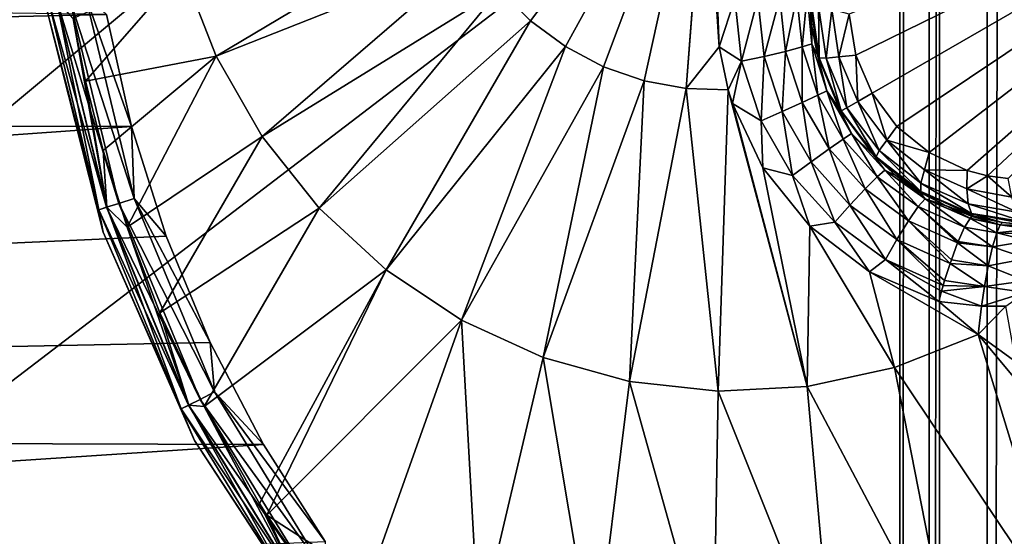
# Model space of a CAD drawing. Header units: metres. Extents: x -206 to 75, y -104 to 104.
# Tile 25 of 256: x -171.77 to -168.37, y -51.61 to -49.83. Entities that reach past the tile are written whole.
import ezdxf

# ---------------------------------------------------------------- set-up
doc = ezdxf.new("R2010")
doc.units = ezdxf.units.M
doc.layers.add('solid_01_1-CONSUMER_THERM_B_125288', color=7, linetype='CONTINUOUS')

msp = doc.modelspace()

# ---------------------------------------------------------------- linework, layer by layer
at = {"layer": 'solid_01_1-CONSUMER_THERM_B_125288'}
for points in [[(-168.648926, 67.29171), (-200.493088, -75.033852), (-200.514557, 74.966148)], [(-168.648926, 67.29171), (-168.75058, 66.747505), (-200.493088, -75.033852)], [(-168.75058, 66.747505), (-168.750504, 66.193886), (-200.493088, -75.033852)], [(-168.750504, 66.193886), (-168.731537, -66.252495), (-200.493088, -75.033852)], [(-168.750504, 66.193886), (-168.648697, 65.649712), (-168.731537, -66.252495)], [(-168.648697, 65.649712), (-168.629883, -65.70829), (-168.731537, -66.252495)], [(-168.648697, 65.649712), (-168.448624, 65.133507), (-168.629883, -65.70829)], [(-168.448624, 65.133507), (-168.429977, -65.192032), (-168.629883, -65.70829)], [(-168.448624, 65.133507), (-168.15712, 64.662857), (-168.429977, -65.192032)], [(-168.15712, 64.662857), (-168.138596, -64.721298), (-168.429977, -65.192032)], [(-185.595474, -63.627823, 75.400002), (-171.444901, -41.572044, 75.400002), (-172.042709, -41.061462, 75.400002)], [(-185.595474, -63.627823, 75.400002), (-170.774567, -41.982819, 75.400002), (-171.444901, -41.572044, 75.400002)], [(-185.595474, -63.627823, 75.400002), (-170.048233, -42.283676, 75.400002), (-170.774567, -41.982819, 75.400002)], [(-185.595474, -63.627823, 75.400002), (-169.283783, -42.467205, 75.400002), (-170.048233, -42.283676, 75.400002)], [(-185.595474, -63.627823, 75.400002), (-76.395485, -63.61998, 75.400002), (-169.283783, -42.467205, 75.400002)], [(-76.395485, -63.61998, 75.400002), (-168.500031, -42.528885, 75.400002), (-169.283783, -42.467205, 75.400002)], [(-76.395485, -63.61998, 75.400002), (-93.500031, -42.528851, 75.400002), (-168.500031, -42.528885, 75.400002)], [(-167.096085, -55.276493, 66.816208), (-168.596664, -47.126602, 63.5), (-167.096664, -47.126495, 63.5)], [(-168.595627, -61.626602, 69.400002), (-168.596664, -47.126602, 63.5), (-167.095627, -61.626495, 69.400002)], [(-167.095978, -56.776493, 67.426552), (-167.095627, -61.626495, 69.400002), (-168.596664, -47.126602, 63.5)], [(-168.596664, -47.126602, 69.900002), (-168.596664, -47.126602, 63.5), (-168.595627, -61.626602, 69.400002)], [(-167.095978, -56.776493, 67.426552), (-168.596664, -47.126602, 63.5), (-167.096085, -55.276493, 66.816208)], [(-168.596664, -47.126602, 69.900002), (-168.595627, -61.626602, 69.400002), (-168.596558, -48.626602, 69.900002)], [(-172.457016, -47.927235, 72.400002), (-171.201111, -48.313992, 72.400002), (-185.595627, -61.627823, 72.400002)], [(-171.201111, -48.313992, 72.400002), (-169.908493, -48.548176, 72.400002), (-185.595627, -61.627823, 72.400002)], [(-169.908493, -48.548176, 72.400002), (-168.596558, -48.626602, 72.400002), (-185.595627, -61.627823, 72.400002)], [(-168.596558, -48.626602, 72.400002), (-168.595627, -61.626602, 72.400002), (-185.595627, -61.627823, 72.400002)], [(-168.595627, -61.626602, 69.400002), (-168.595627, -61.626602, 72.400002), (-168.596558, -48.626602, 72.400002)], [(-168.596558, -48.626602, 69.900002), (-168.595627, -61.626602, 69.400002), (-168.596558, -48.626602, 72.400002)], [(-170.114395, -49.724728, 18.093229), (-170.007782, -49.831409, 18.126783), (-169.391068, -49.019127, 18.393747)], [(-170.007782, -49.831409, 18.126783), (-169.88739, -49.920563, 18.164671), (-169.391068, -49.019127, 18.393747)], [(-169.88739, -49.920563, 18.164671), (-169.755844, -49.990265, 18.20607), (-169.391068, -49.019127, 18.393747)], [(-169.755844, -49.990265, 18.20607), (-169.615982, -50.039013, 18.250088), (-169.391068, -49.019127, 18.393747)], [(-169.615982, -50.039013, 18.250088), (-169.470825, -50.065758, 18.295778), (-169.391068, -49.019127, 18.393747)], [(-169.470825, -50.065758, 18.295778), (-169.391037, -49.031277, 18.393747), (-169.391068, -49.019127, 18.393747)], [(-169.470825, -50.065758, 18.295778), (-169.357315, -49.921421, 18.350792), (-169.391037, -49.031277, 18.393747)], [(-169.357315, -49.921421, 18.350792), (-169.390945, -49.043266, 18.393747), (-169.391037, -49.031277, 18.393747)], [(-169.367508, -49.765289, 18.364557), (-169.390945, -49.043266, 18.393747), (-169.357315, -49.921421, 18.350792)], [(-166.989258, -49.018784, 15.440842), (-168.908707, -49.808384, 16.639137), (-168.885574, -49.950005, 16.660566)], [(-166.989258, -49.018784, 15.440842), (-168.885574, -49.950005, 16.660566), (-168.829376, -50.081593, 16.667709)], [(-166.989258, -49.018784, 15.440842), (-168.829376, -50.081593, 16.667709), (-168.743469, -50.196011, 16.660555)], [(-166.989258, -49.018784, 15.440842), (-168.743469, -50.196011, 16.660555), (-168.632355, -50.286793, 16.639118)], [(-166.989258, -49.018784, 15.440842), (-168.632355, -50.286793, 16.639118), (-168.501816, -50.348232, 16.603487)], [(-166.989258, -49.018784, 15.440842), (-168.501816, -50.348232, 16.603487), (-168.43158, -50.366356, 16.580467)], [(-166.989258, -49.018784, 15.440842), (-168.43158, -50.366356, 16.580467), (-168.359482, -50.375454, 16.554106)], [(-171.208267, -49.655209, 17.530001), (-171.092316, -49.954144, 17.566483), (-170.277527, -49.468327, 18.041895)], [(-171.092316, -49.954144, 17.566483), (-170.204971, -49.602825, 18.064728), (-170.277527, -49.468327, 18.041895)], [(-171.470032, -49.809467, 13.5), (-186.734146, -49.591915, 13.5), (-186.604675, -50.15559, 13.5)], [(-171.092316, -49.954144, 17.566483), (-170.933884, -50.23082, 17.616335), (-170.204971, -49.602825, 18.064728)], [(-170.933884, -50.23082, 17.616335), (-170.114395, -49.724728, 18.093229), (-170.204971, -49.602825, 18.064728)], [(-171.208267, -49.655209, 17.530001), (-171.585922, -49.824039, 17.260666), (-171.542892, -50.039696, 17.260666)], [(-171.208267, -49.655209, 17.530001), (-171.542892, -50.039696, 17.260666), (-171.092316, -49.954144, 17.566483)], [(-170.933884, -50.23082, 17.616335), (-170.736755, -50.478661, 17.678371), (-170.114395, -49.724728, 18.093229)], [(-170.736755, -50.478661, 17.678371), (-170.007782, -49.831409, 18.126783), (-170.114395, -49.724728, 18.093229)], [(-171.497177, -50.484207, 17.160311), (-171.670914, -49.760971, 17.160311), (-171.674362, -49.801308, 17.098219)], [(-171.671005, -49.760986, 13.638197), (-171.497253, -50.484234, 13.638197), (-171.674362, -49.801308, 13.7)], [(-171.642914, -49.756531, 13.582392), (-171.470215, -50.475441, 13.582392), (-171.671005, -49.760986, 13.638197)], [(-171.470215, -50.475441, 13.582392), (-171.497253, -50.484234, 13.638197), (-171.671005, -49.760986, 13.638197)], [(-171.642517, -49.75647, 17.216368), (-171.670914, -49.760971, 17.160311), (-171.497177, -50.484207, 17.160311)], [(-171.599152, -49.749596, 13.538123), (-171.42807, -50.461742, 13.538123), (-171.642914, -49.756531, 13.582392)], [(-171.42807, -50.461742, 13.538123), (-171.470215, -50.475441, 13.582392), (-171.642914, -49.756531, 13.582392)], [(-171.642517, -49.75647, 17.216368), (-171.497177, -50.484207, 17.160311), (-171.469833, -50.475319, 17.216368)], [(-171.642517, -49.75647, 17.216368), (-171.469833, -50.475319, 17.216368), (-171.585922, -49.824039, 17.260666)], [(-171.599152, -49.749596, 13.538123), (-171.544006, -49.740852, 13.50973), (-171.374969, -50.444481, 13.50973)], [(-171.599152, -49.749596, 13.538123), (-171.374969, -50.444481, 13.50973), (-171.42807, -50.461742, 13.538123)], [(-171.544006, -49.740852, 13.50973), (-171.470032, -49.809467, 13.5), (-171.384064, -50.197002, 13.5)], [(-171.374969, -50.444481, 13.50973), (-171.544006, -49.740852, 13.50973), (-171.384064, -50.197002, 13.5)], [(-169.367508, -49.765289, 18.364557), (-169.357315, -49.921421, 18.350792), (-169.303314, -49.754349, 18.376822)], [(-169.357315, -49.921421, 18.350792), (-169.279663, -49.970608, 18.358753), (-169.303314, -49.754349, 18.376822)], [(-169.223923, -49.754978, 18.367184), (-169.303314, -49.754349, 18.376822), (-169.279663, -49.970608, 18.358753)], [(-169.223923, -49.754978, 18.367184), (-169.279663, -49.970608, 18.358753), (-169.20195, -49.954483, 18.349083)], [(-169.223923, -49.754978, 18.367184), (-169.20195, -49.954483, 18.349083), (-169.147827, -49.752758, 18.33046)], [(-169.20195, -49.954483, 18.349083), (-169.127838, -49.937305, 18.312241), (-169.147827, -49.752758, 18.33046)], [(-169.147827, -49.752758, 18.33046), (-169.127838, -49.937305, 18.312241), (-169.088318, -49.747826, 18.270632)], [(-169.127838, -49.937305, 18.312241), (-169.070343, -49.921932, 18.252222), (-169.088318, -49.747826, 18.270632)], [(-169.088318, -49.747826, 18.270632), (-169.070343, -49.921932, 18.252222), (-169.053497, -49.741169, 18.198982)], [(-169.070343, -49.921932, 18.252222), (-169.037231, -49.910645, 18.180342), (-169.053497, -49.741169, 18.198982)], [(-169.053497, -49.741169, 18.198982), (-169.037231, -49.910645, 18.180342), (-169.043213, -49.750328, 18.126163)], [(-169.037231, -49.910645, 18.180342), (-169.036697, -49.851406, 18.114407), (-169.043213, -49.750328, 18.126163)], [(-169.043213, -49.750328, 16.853397), (-169.043213, -49.750328, 18.126163), (-169.036697, -49.851406, 18.114407)], [(-169.017365, -49.950359, 16.876156), (-169.043213, -49.750328, 16.853397), (-169.036697, -49.851406, 18.114407)], [(-169.039093, -49.765629, 16.81061), (-169.043213, -49.750328, 16.853397), (-169.017365, -49.950359, 16.876156)], [(-169.012024, -49.959484, 16.839653), (-169.039093, -49.765629, 16.81061), (-169.017365, -49.950359, 16.876156)], [(-169.013931, -49.78056, 16.739864), (-169.039093, -49.765629, 16.81061), (-169.012024, -49.959484, 16.839653)], [(-168.9879, -49.961136, 16.767014), (-168.968063, -49.793041, 16.679848), (-169.013931, -49.78056, 16.739864)], [(-168.9879, -49.961136, 16.767014), (-169.013931, -49.78056, 16.739864), (-169.012024, -49.959484, 16.839653)], [(-168.9879, -49.961136, 16.767014), (-168.943771, -49.956196, 16.704649), (-168.968063, -49.793041, 16.679848)], [(-168.968063, -49.793041, 16.679848), (-168.943771, -49.956196, 16.704649), (-168.908707, -49.808384, 16.639137)], [(-171.384064, -50.197002, 13.5), (-171.470032, -49.809467, 13.5), (-186.604675, -50.15559, 13.5)], [(-171.481659, -50.561775, 13.7), (-171.481659, -50.561775, 17.098219), (-171.674362, -49.801308, 17.098219)], [(-171.497177, -50.484207, 17.160311), (-171.674362, -49.801308, 17.098219), (-171.481659, -50.561775, 17.098219)], [(-171.674362, -49.801308, 13.7), (-171.481659, -50.561775, 13.7), (-171.674362, -49.801308, 17.098219)], [(-171.497253, -50.484234, 13.638197), (-171.481659, -50.561775, 13.7), (-171.674362, -49.801308, 13.7)], [(-171.469833, -50.475319, 17.216368), (-171.542892, -50.039696, 17.260666), (-171.585922, -49.824039, 17.260666)], [(-170.736755, -50.478661, 17.678371), (-170.5056, -50.691765, 17.751116), (-170.007782, -49.831409, 18.126783)], [(-170.5056, -50.691765, 17.751116), (-169.88739, -49.920563, 18.164671), (-170.007782, -49.831409, 18.126783)], [(-168.943771, -49.956196, 16.704649), (-168.885574, -49.950005, 16.660566), (-168.908707, -49.808384, 16.639137)], [(-169.037231, -49.910645, 18.180342), (-169.017334, -49.950462, 18.105808), (-169.036697, -49.851406, 18.114407)], [(-169.017365, -49.950359, 16.876156), (-169.036697, -49.851406, 18.114407), (-169.017334, -49.950462, 18.105808)], [(-170.5056, -50.691765, 17.751116), (-170.245926, -50.865055, 17.832838), (-169.88739, -49.920563, 18.164671)], [(-170.245926, -50.865055, 17.832838), (-169.755844, -49.990265, 18.20607), (-169.88739, -49.920563, 18.164671)], [(-169.470825, -50.065758, 18.295778), (-169.32579, -50.069923, 18.341442), (-169.357315, -49.921421, 18.350792)], [(-169.357315, -49.921421, 18.350792), (-169.32579, -50.069923, 18.341442), (-169.279663, -49.970608, 18.358753)], [(-169.127838, -49.937305, 18.312241), (-169.070221, -50.113579, 18.302887), (-169.070343, -49.921932, 18.252222)], [(-169.070343, -49.921932, 18.252222), (-169.016388, -50.088459, 18.24276), (-169.037231, -49.910645, 18.180342)], [(-169.070221, -50.113579, 18.302887), (-169.016388, -50.088459, 18.24276), (-169.070343, -49.921932, 18.252222)], [(-169.037231, -49.910645, 18.180342), (-168.985275, -50.073059, 18.17075), (-169.017334, -49.950462, 18.105808)], [(-169.016388, -50.088459, 18.24276), (-168.985275, -50.073059, 18.17075), (-169.037231, -49.910645, 18.180342)], [(-171.092316, -49.954144, 17.566483), (-171.542892, -50.039696, 17.260666), (-171.482574, -50.2789, 17.260666)], [(-171.092316, -49.954144, 17.566483), (-171.482574, -50.2789, 17.260666), (-171.399475, -50.544495, 17.260666)], [(-171.092316, -49.954144, 17.566483), (-171.399475, -50.544495, 17.260666), (-170.933884, -50.23082, 17.616335)], [(-169.20195, -49.954483, 18.349083), (-169.279663, -49.970608, 18.358753), (-169.212051, -50.177124, 18.349483)], [(-169.20195, -49.954483, 18.349083), (-169.212051, -50.177124, 18.349483), (-169.139496, -50.144951, 18.339796)], [(-169.20195, -49.954483, 18.349083), (-169.139496, -50.144951, 18.339796), (-169.127838, -49.937305, 18.312241)], [(-169.139496, -50.144951, 18.339796), (-169.070221, -50.113579, 18.302887), (-169.127838, -49.937305, 18.312241)], [(-168.941971, -50.136501, 16.884199), (-169.017365, -49.950359, 16.876156), (-169.017334, -49.950462, 18.105808)], [(-169.012024, -49.959484, 16.839653), (-169.017365, -49.950359, 16.876156), (-168.941971, -50.136501, 16.884199)], [(-168.985275, -50.073059, 18.17075), (-168.941956, -50.136536, 18.098516), (-169.017334, -49.950462, 18.105808)], [(-168.941971, -50.136501, 16.884199), (-169.017334, -49.950462, 18.105808), (-168.941956, -50.136536, 18.098516)], [(-168.935562, -50.142853, 16.849575), (-169.012024, -49.959484, 16.839653), (-168.941971, -50.136501, 16.884199)], [(-168.9879, -49.961136, 16.767014), (-169.012024, -49.959484, 16.839653), (-168.935562, -50.142853, 16.849575)], [(-168.916428, -50.131805, 16.776274), (-168.943771, -49.956196, 16.704649), (-168.9879, -49.961136, 16.767014)], [(-168.916428, -50.131805, 16.776274), (-168.9879, -49.961136, 16.767014), (-168.935562, -50.142853, 16.849575)], [(-168.943771, -49.956196, 16.704649), (-168.878983, -50.11018, 16.713093), (-168.885574, -49.950005, 16.660566)], [(-168.916428, -50.131805, 16.776274), (-168.878983, -50.11018, 16.713093), (-168.943771, -49.956196, 16.704649)], [(-168.878983, -50.11018, 16.713093), (-168.829376, -50.081593, 16.667709), (-168.885574, -49.950005, 16.660566)], [(-170.245926, -50.865055, 17.832838), (-169.963928, -50.994415, 17.921591), (-169.755844, -49.990265, 18.20607)], [(-169.963928, -50.994415, 17.921591), (-169.615982, -50.039013, 18.250088), (-169.755844, -49.990265, 18.20607)], [(-169.32579, -50.069923, 18.341442), (-169.310913, -50.117386, 18.339279), (-169.279663, -49.970608, 18.358753)], [(-169.310913, -50.117386, 18.339279), (-169.212051, -50.177124, 18.349483), (-169.279663, -49.970608, 18.358753)], [(-171.469833, -50.475319, 17.216368), (-171.482574, -50.2789, 17.260666), (-171.542892, -50.039696, 17.260666)], [(-169.963928, -50.994415, 17.921591), (-169.666306, -51.076759, 18.015265), (-169.615982, -50.039013, 18.250088)], [(-169.666306, -51.076759, 18.015265), (-169.470825, -50.065758, 18.295778), (-169.615982, -50.039013, 18.250088)], [(-169.666306, -51.076759, 18.015265), (-169.360138, -51.110134, 18.111626), (-169.470825, -50.065758, 18.295778)], [(-169.360138, -51.110134, 18.111626), (-169.32579, -50.069923, 18.341442), (-169.470825, -50.065758, 18.295778)], [(-169.360138, -51.110134, 18.111626), (-169.052719, -51.093739, 18.208385), (-169.32579, -50.069923, 18.341442)], [(-169.052719, -51.093739, 18.208385), (-169.310913, -50.117386, 18.339279), (-169.32579, -50.069923, 18.341442)], [(-169.070221, -50.113579, 18.302887), (-168.977493, -50.274117, 18.302887), (-169.016388, -50.088459, 18.24276)], [(-169.016388, -50.088459, 18.24276), (-168.928833, -50.240044, 18.24276), (-168.985275, -50.073059, 18.17075)], [(-168.977493, -50.274117, 18.302887), (-168.928833, -50.240044, 18.24276), (-169.016388, -50.088459, 18.24276)], [(-168.985275, -50.073059, 18.17075), (-168.899948, -50.220798, 18.17075), (-168.941956, -50.136536, 18.098516)], [(-168.928833, -50.240044, 18.24276), (-168.899948, -50.220798, 18.17075), (-168.985275, -50.073059, 18.17075)], [(-168.878983, -50.11018, 16.713093), (-168.777985, -50.243244, 16.704649), (-168.829376, -50.081593, 16.667709)], [(-168.777985, -50.243244, 16.704649), (-168.743469, -50.196011, 16.660555), (-168.829376, -50.081593, 16.667709)], [(-169.310913, -50.117386, 18.339279), (-169.206268, -50.338959, 18.335257), (-169.212051, -50.177124, 18.349483)], [(-169.052719, -51.093739, 18.208385), (-169.206268, -50.338959, 18.335257), (-169.310913, -50.117386, 18.339279)], [(-169.139496, -50.144951, 18.339796), (-169.039291, -50.318443, 18.339796), (-169.070221, -50.113579, 18.302887)], [(-169.039291, -50.318443, 18.339796), (-168.977493, -50.274117, 18.302887), (-169.070221, -50.113579, 18.302887)], [(-168.822235, -50.297222, 16.877464), (-168.941971, -50.136501, 16.884199), (-168.941956, -50.136536, 18.098516)], [(-168.935562, -50.142853, 16.849575), (-168.941971, -50.136501, 16.884199), (-168.822235, -50.297222, 16.877464)], [(-168.899948, -50.220798, 18.17075), (-168.822021, -50.297447, 18.104654), (-168.941956, -50.136536, 18.098516)], [(-168.822235, -50.297222, 16.877464), (-168.941956, -50.136536, 18.098516), (-168.822021, -50.297447, 18.104654)], [(-168.916428, -50.131805, 16.776274), (-168.935562, -50.142853, 16.849575), (-168.814941, -50.30072, 16.839653)], [(-168.804321, -50.279003, 16.767012), (-168.878983, -50.11018, 16.713093), (-168.916428, -50.131805, 16.776274)], [(-168.804321, -50.279003, 16.767012), (-168.916428, -50.131805, 16.776274), (-168.814941, -50.30072, 16.839653)], [(-168.804321, -50.279003, 16.767012), (-168.777985, -50.243244, 16.704649), (-168.878983, -50.11018, 16.713093)], [(-171.384064, -50.197002, 13.5), (-186.604675, -50.15559, 13.5), (-186.221786, -51.245956, 13.5)], [(-169.139496, -50.144951, 18.339796), (-169.212051, -50.177124, 18.349483), (-169.103424, -50.365215, 18.349483)], [(-169.139496, -50.144951, 18.339796), (-169.103424, -50.365215, 18.349483), (-169.039291, -50.318443, 18.339796)], [(-168.814941, -50.30072, 16.839653), (-168.935562, -50.142853, 16.849575), (-168.822235, -50.297222, 16.877464)], [(-171.264648, -50.575562, 13.5), (-171.384064, -50.197002, 13.5), (-186.221786, -51.245956, 13.5)], [(-171.374969, -50.444481, 13.50973), (-171.384064, -50.197002, 13.5), (-171.264648, -50.575562, 13.5)], [(-169.206268, -50.338959, 18.335257), (-169.103424, -50.365215, 18.349483), (-169.212051, -50.177124, 18.349483)], [(-168.777985, -50.243244, 16.704649), (-168.632355, -50.286793, 16.639118), (-168.743469, -50.196011, 16.660555)], [(-170.933884, -50.23082, 17.616335), (-171.399475, -50.544495, 17.260666), (-171.286148, -50.839363, 17.260666)], [(-170.933884, -50.23082, 17.616335), (-171.286148, -50.839363, 17.260666), (-170.736755, -50.478661, 17.678371)], [(-168.977493, -50.274117, 18.302887), (-168.853607, -50.412113, 18.312241), (-168.928833, -50.240044, 18.24276)], [(-168.928833, -50.240044, 18.24276), (-168.811569, -50.369999, 18.252222), (-168.899948, -50.220798, 18.17075)], [(-168.853607, -50.412113, 18.312241), (-168.811569, -50.369999, 18.252222), (-168.928833, -50.240044, 18.24276)], [(-168.899948, -50.220798, 18.17075), (-168.785248, -50.346966, 18.180342), (-168.822021, -50.297447, 18.104654)], [(-168.811569, -50.369999, 18.252222), (-168.785248, -50.346966, 18.180342), (-168.899948, -50.220798, 18.17075)], [(-168.660919, -50.391788, 16.739864), (-168.777985, -50.243244, 16.704649), (-168.804321, -50.279003, 16.767012)], [(-168.777985, -50.243244, 16.704649), (-168.648804, -50.345825, 16.679848), (-168.632355, -50.286793, 16.639118)], [(-168.660919, -50.391788, 16.739864), (-168.648804, -50.345825, 16.679848), (-168.777985, -50.243244, 16.704649)], [(-171.469833, -50.475319, 17.216368), (-171.399475, -50.544495, 17.260666), (-171.482574, -50.2789, 17.260666)], [(-169.039291, -50.318443, 18.339796), (-168.905533, -50.467724, 18.349083), (-168.977493, -50.274117, 18.302887)], [(-168.905533, -50.467724, 18.349083), (-168.853607, -50.412113, 18.312241), (-168.977493, -50.274117, 18.302887)], [(-168.822235, -50.297222, 16.877464), (-168.822021, -50.297447, 18.104654), (-168.747406, -50.365356, 18.112694)], [(-168.66539, -50.422768, 16.856094), (-168.822235, -50.297222, 16.877464), (-168.747406, -50.365356, 18.112694)], [(-168.814941, -50.30072, 16.839653), (-168.822235, -50.297222, 16.877464), (-168.66539, -50.422768, 16.856094)], [(-168.785248, -50.346966, 18.180342), (-168.747406, -50.365356, 18.112694), (-168.822021, -50.297447, 18.104654)], [(-168.804321, -50.279003, 16.767012), (-168.814941, -50.30072, 16.839653), (-168.660553, -50.421051, 16.810608)], [(-168.660553, -50.421051, 16.810608), (-168.814941, -50.30072, 16.839653), (-168.66539, -50.422768, 16.856094)], [(-168.660919, -50.391788, 16.739864), (-168.804321, -50.279003, 16.767012), (-168.660553, -50.421051, 16.810608)], [(-168.648804, -50.345825, 16.679848), (-168.501816, -50.348232, 16.603487), (-168.632355, -50.286793, 16.639118)], [(-169.206268, -50.338959, 18.335257), (-169.043884, -50.540936, 18.343145), (-169.103424, -50.365215, 18.349483)], [(-169.052719, -51.093739, 18.208385), (-169.043884, -50.540936, 18.343145), (-169.206268, -50.338959, 18.335257)], [(-169.039291, -50.318443, 18.339796), (-169.103424, -50.365215, 18.349483), (-168.958344, -50.526989, 18.358753)], [(-169.039291, -50.318443, 18.339796), (-168.958344, -50.526989, 18.358753), (-168.905533, -50.467724, 18.349083)], [(-169.043884, -50.540936, 18.343145), (-168.958344, -50.526989, 18.358753), (-169.103424, -50.365215, 18.349483)], [(-168.853607, -50.412113, 18.312241), (-168.703751, -50.521656, 18.33046), (-168.811569, -50.369999, 18.252222)], [(-168.811569, -50.369999, 18.252222), (-168.669739, -50.472584, 18.270632), (-168.785248, -50.346966, 18.180342)], [(-168.703751, -50.521656, 18.33046), (-168.669739, -50.472584, 18.270632), (-168.811569, -50.369999, 18.252222)], [(-168.785248, -50.346966, 18.180342), (-168.646576, -50.445751, 18.198982), (-168.747406, -50.365356, 18.112694)], [(-168.669739, -50.472584, 18.270632), (-168.646576, -50.445751, 18.198982), (-168.785248, -50.346966, 18.180342)], [(-168.646576, -50.445751, 18.198982), (-168.664398, -50.423367, 18.12392), (-168.747406, -50.365356, 18.112694)], [(-168.66539, -50.422768, 16.856094), (-168.747406, -50.365356, 18.112694), (-168.664398, -50.423367, 18.12392)], [(-168.49826, -50.463562, 16.696569), (-168.648804, -50.345825, 16.679848), (-168.660919, -50.391788, 16.739864)], [(-168.648804, -50.345825, 16.679848), (-168.501831, -50.411919, 16.640162), (-168.501816, -50.348232, 16.603487)], [(-168.49826, -50.463562, 16.696569), (-168.501831, -50.411919, 16.640162), (-168.648804, -50.345825, 16.679848)], [(-168.501831, -50.411919, 16.640162), (-168.43158, -50.366356, 16.580467), (-168.501816, -50.348232, 16.603487)], [(-168.501831, -50.411919, 16.640162), (-168.347534, -50.440716, 16.588625), (-168.43158, -50.366356, 16.580467)], [(-168.347534, -50.440716, 16.588625), (-168.359482, -50.375454, 16.554106), (-168.43158, -50.366356, 16.580467)], [(-168.660919, -50.391788, 16.739864), (-168.660553, -50.421051, 16.810608), (-168.485748, -50.496784, 16.764397)], [(-168.49826, -50.463562, 16.696569), (-168.660919, -50.391788, 16.739864), (-168.485748, -50.496784, 16.764397)], [(-168.905533, -50.467724, 18.349083), (-168.743713, -50.586468, 18.367184), (-168.853607, -50.412113, 18.312241)], [(-168.743713, -50.586468, 18.367184), (-168.703751, -50.521656, 18.33046), (-168.853607, -50.412113, 18.312241)], [(-168.660553, -50.421051, 16.810608), (-168.66539, -50.422768, 16.856094), (-168.575729, -50.469761, 16.839996)], [(-168.575729, -50.469761, 16.839996), (-168.66539, -50.422768, 16.856094), (-168.664398, -50.423367, 18.12392)], [(-168.646576, -50.445751, 18.198982), (-168.574234, -50.470428, 18.138186), (-168.664398, -50.423367, 18.12392)], [(-168.575729, -50.469761, 16.839996), (-168.664398, -50.423367, 18.12392), (-168.574234, -50.470428, 18.138186)], [(-168.660553, -50.421051, 16.810608), (-168.575729, -50.469761, 16.839996), (-168.480255, -50.505028, 16.82033)], [(-168.485748, -50.496784, 16.764397), (-168.660553, -50.421051, 16.810608), (-168.480255, -50.505028, 16.82033)], [(-168.501831, -50.411919, 16.640162), (-168.328674, -50.492287, 16.639465), (-168.347534, -50.440716, 16.588625)], [(-168.49826, -50.463562, 16.696569), (-168.328674, -50.492287, 16.639465), (-168.501831, -50.411919, 16.640162)], [(-171.470215, -50.475441, 13.582392), (-171.187164, -51.158482, 13.582392), (-171.497253, -50.484234, 13.638197)], [(-171.469833, -50.475319, 17.216368), (-171.497177, -50.484207, 17.160311), (-171.212433, -51.171356, 17.160311)], [(-171.42807, -50.461742, 13.538123), (-171.14769, -51.138359, 13.538123), (-171.470215, -50.475441, 13.582392)], [(-171.14769, -51.138359, 13.538123), (-171.187164, -51.158482, 13.582392), (-171.470215, -50.475441, 13.582392)], [(-171.469833, -50.475319, 17.216368), (-171.212433, -51.171356, 17.160311), (-171.186813, -51.158302, 17.216368)], [(-171.469833, -50.475319, 17.216368), (-171.186813, -51.158302, 17.216368), (-171.399475, -50.544495, 17.260666)], [(-171.42807, -50.461742, 13.538123), (-171.374969, -50.444481, 13.50973), (-171.097946, -51.113007, 13.50973)], [(-171.42807, -50.461742, 13.538123), (-171.097946, -51.113007, 13.50973), (-171.14769, -51.138359, 13.538123)], [(-171.374969, -50.444481, 13.50973), (-171.264648, -50.575562, 13.5), (-171.112686, -50.942276, 13.5)], [(-171.097946, -51.113007, 13.50973), (-171.374969, -50.444481, 13.50973), (-171.112686, -50.942276, 13.5)], [(-168.905533, -50.467724, 18.349083), (-168.958344, -50.526989, 18.358753), (-168.782837, -50.65554, 18.376822)], [(-168.905533, -50.467724, 18.349083), (-168.782837, -50.65554, 18.376822), (-168.743713, -50.586468, 18.367184)], [(-168.703751, -50.521656, 18.33046), (-168.534073, -50.597958, 18.356613), (-168.669739, -50.472584, 18.270632)], [(-168.669739, -50.472584, 18.270632), (-168.509888, -50.544037, 18.298189), (-168.646576, -50.445751, 18.198982)], [(-168.669739, -50.472584, 18.270632), (-168.534073, -50.597958, 18.356613), (-168.532059, -50.592987, 18.352715)], [(-168.669739, -50.472584, 18.270632), (-168.532059, -50.592987, 18.352715), (-168.509888, -50.544037, 18.298189)], [(-168.646576, -50.445751, 18.198982), (-168.509888, -50.544037, 18.298189), (-168.491379, -50.513981, 18.230299)], [(-168.646576, -50.445751, 18.198982), (-168.491379, -50.513981, 18.230299), (-168.490387, -50.51281, 18.225763)], [(-168.646576, -50.445751, 18.198982), (-168.490387, -50.51281, 18.225763), (-168.574234, -50.470428, 18.138186)], [(-168.480255, -50.505028, 16.82033), (-168.575729, -50.469761, 16.839996), (-168.574234, -50.470428, 18.138186)], [(-168.574234, -50.470428, 18.138186), (-168.490387, -50.51281, 18.225763), (-168.484055, -50.506981, 18.193224)], [(-168.574234, -50.470428, 18.138186), (-168.484055, -50.506981, 18.193224), (-168.478256, -50.505619, 18.155281)], [(-168.480255, -50.505028, 16.82033), (-168.574234, -50.470428, 18.138186), (-168.478256, -50.505619, 18.155281)], [(-168.49826, -50.463562, 16.696569), (-168.485748, -50.496784, 16.764397), (-168.304047, -50.526024, 16.703558)], [(-168.49826, -50.463562, 16.696569), (-168.304047, -50.526024, 16.703558), (-168.328674, -50.492287, 16.639465)], [(-171.497253, -50.484234, 13.638197), (-171.212509, -51.171398, 13.638197), (-171.481659, -50.561775, 13.7)], [(-171.187164, -51.158482, 13.582392), (-171.212509, -51.171398, 13.638197), (-171.497253, -50.484234, 13.638197)], [(-171.212433, -51.171356, 17.160311), (-171.497177, -50.484207, 17.160311), (-171.481659, -50.561775, 17.098219)], [(-170.736755, -50.478661, 17.678371), (-171.286148, -50.839363, 17.260666), (-171.133835, -51.163597, 17.260666)], [(-170.736755, -50.478661, 17.678371), (-171.133835, -51.163597, 17.260666), (-170.5056, -50.691765, 17.751116)], [(-168.387482, -50.535625, 18.237627), (-168.484055, -50.506981, 18.193224), (-168.490387, -50.51281, 18.225763)], [(-168.485748, -50.496784, 16.764397), (-168.277603, -50.537411, 16.770613), (-168.304047, -50.526024, 16.703558)], [(-168.485748, -50.496784, 16.764397), (-168.380341, -50.52779, 16.797169), (-168.277603, -50.537411, 16.770613)], [(-168.485748, -50.496784, 16.764397), (-168.480255, -50.505028, 16.82033), (-168.380341, -50.52779, 16.797169)], [(-168.378876, -50.528027, 18.172096), (-168.478256, -50.505619, 18.155281), (-168.484055, -50.506981, 18.193224)], [(-168.387482, -50.535625, 18.237627), (-168.378876, -50.528027, 18.172096), (-168.484055, -50.506981, 18.193224)], [(-168.380341, -50.52779, 16.797169), (-168.480255, -50.505028, 16.82033), (-168.478256, -50.505619, 18.155281)], [(-168.380341, -50.52779, 16.797169), (-168.478256, -50.505619, 18.155281), (-168.378876, -50.528027, 18.172096)], [(-171.186813, -51.158302, 17.216368), (-171.286148, -50.839363, 17.260666), (-171.399475, -50.544495, 17.260666)], [(-169.052719, -51.093739, 18.208385), (-168.751373, -51.027969, 18.303238), (-169.043884, -50.540936, 18.343145)], [(-169.043884, -50.540936, 18.343145), (-168.838181, -50.697731, 18.362978), (-168.958344, -50.526989, 18.358753)], [(-168.751373, -51.027969, 18.303238), (-168.838181, -50.697731, 18.362978), (-169.043884, -50.540936, 18.343145)], [(-168.838181, -50.697731, 18.362978), (-168.782837, -50.65554, 18.376822), (-168.958344, -50.526989, 18.358753)], [(-168.743713, -50.586468, 18.367184), (-168.560318, -50.669376, 18.393158), (-168.703751, -50.521656, 18.33046)], [(-168.703751, -50.521656, 18.33046), (-168.560318, -50.669376, 18.393158), (-168.555817, -50.656223, 18.388723)], [(-168.703751, -50.521656, 18.33046), (-168.555817, -50.656223, 18.388723), (-168.534073, -50.597958, 18.356613)], [(-168.413651, -50.612431, 18.36202), (-168.509888, -50.544037, 18.298189), (-168.532059, -50.592987, 18.352715)], [(-168.399384, -50.563469, 18.304127), (-168.491379, -50.513981, 18.230299), (-168.509888, -50.544037, 18.298189)], [(-168.413651, -50.612431, 18.36202), (-168.399384, -50.563469, 18.304127), (-168.509888, -50.544037, 18.298189)], [(-168.387482, -50.535625, 18.237627), (-168.490387, -50.51281, 18.225763), (-168.491379, -50.513981, 18.230299)], [(-168.399384, -50.563469, 18.304127), (-168.387482, -50.535625, 18.237627), (-168.491379, -50.513981, 18.230299)], [(-168.399384, -50.563469, 18.304127), (-168.283646, -50.551083, 18.266209), (-168.387482, -50.535625, 18.237627)], [(-168.378876, -50.528027, 18.172096), (-168.387482, -50.535625, 18.237627), (-168.277603, -50.537411, 18.184393)], [(-168.387482, -50.535625, 18.237627), (-168.283646, -50.551083, 18.266209), (-168.280563, -50.54081, 18.225876)], [(-168.387482, -50.535625, 18.237627), (-168.280563, -50.54081, 18.225876), (-168.277603, -50.537411, 18.184393)], [(-168.380341, -50.52779, 16.797169), (-168.378876, -50.528027, 18.172096), (-168.277603, -50.537411, 18.184393)], [(-168.380341, -50.52779, 16.797169), (-168.277603, -50.537411, 18.184393), (-168.277603, -50.537411, 16.770613)], [(-171.112686, -50.942276, 13.5), (-171.264648, -50.575562, 13.5), (-186.221786, -51.245956, 13.5)], [(-171.166428, -51.280155, 13.7), (-171.166428, -51.280155, 17.098219), (-171.481659, -50.561775, 17.098219)], [(-171.212433, -51.171356, 17.160311), (-171.481659, -50.561775, 17.098219), (-171.166428, -51.280155, 17.098219)], [(-171.481659, -50.561775, 13.7), (-171.166428, -51.280155, 13.7), (-171.481659, -50.561775, 17.098219)], [(-171.212509, -51.171398, 13.638197), (-171.166428, -51.280155, 13.7), (-171.481659, -50.561775, 13.7)], [(-168.413651, -50.612431, 18.36202), (-168.28978, -50.590847, 18.338903), (-168.399384, -50.563469, 18.304127)], [(-168.399384, -50.563469, 18.304127), (-168.286743, -50.567913, 18.304218), (-168.283646, -50.551083, 18.266209)], [(-168.399384, -50.563469, 18.304127), (-168.28978, -50.590847, 18.338903), (-168.286743, -50.567913, 18.304218)], [(-168.743713, -50.586468, 18.367184), (-168.782837, -50.65554, 18.376822), (-168.583984, -50.745052, 18.402805)], [(-168.743713, -50.586468, 18.367184), (-168.583984, -50.745052, 18.402805), (-168.578903, -50.727802, 18.402845)], [(-168.743713, -50.586468, 18.367184), (-168.578903, -50.727802, 18.402845), (-168.560318, -50.669376, 18.393158)], [(-168.428467, -50.677441, 18.402061), (-168.534073, -50.597958, 18.356613), (-168.555817, -50.656223, 18.388723)], [(-168.413651, -50.612431, 18.36202), (-168.532059, -50.592987, 18.352715), (-168.534073, -50.597958, 18.356613)], [(-168.428467, -50.677441, 18.402061), (-168.413651, -50.612431, 18.36202), (-168.534073, -50.597958, 18.356613)], [(-168.428467, -50.677441, 18.402061), (-168.295334, -50.652348, 18.394554), (-168.413651, -50.612431, 18.36202)], [(-168.413651, -50.612431, 18.36202), (-168.295334, -50.652348, 18.394554), (-168.28978, -50.590847, 18.338903)], [(-168.838181, -50.697731, 18.362978), (-168.599213, -50.801128, 18.393747), (-168.782837, -50.65554, 18.376822)], [(-168.782837, -50.65554, 18.376822), (-168.599213, -50.801128, 18.393747), (-168.589539, -50.764709, 18.401197)], [(-168.782837, -50.65554, 18.376822), (-168.589539, -50.764709, 18.401197), (-168.583984, -50.745052, 18.402805)], [(-168.441757, -50.748898, 18.4196), (-168.560318, -50.669376, 18.393158), (-168.578903, -50.727802, 18.402845)], [(-168.428467, -50.677441, 18.402061), (-168.555817, -50.656223, 18.388723), (-168.560318, -50.669376, 18.393158)], [(-168.441757, -50.748898, 18.4196), (-168.428467, -50.677441, 18.402061), (-168.560318, -50.669376, 18.393158)], [(-168.441757, -50.748898, 18.4196), (-168.299698, -50.728733, 18.42696), (-168.428467, -50.677441, 18.402061)], [(-168.428467, -50.677441, 18.402061), (-168.299698, -50.728733, 18.42696), (-168.295334, -50.652348, 18.394554)], [(-170.5056, -50.691765, 17.751116), (-171.133835, -51.163597, 17.260666), (-170.942764, -51.498219, 17.260666)], [(-170.5056, -50.691765, 17.751116), (-170.942764, -51.498219, 17.260666), (-170.917053, -51.538757, 17.260666)], [(-170.5056, -50.691765, 17.751116), (-170.917053, -51.538757, 17.260666), (-170.245926, -50.865055, 17.832838)], [(-168.838181, -50.697731, 18.362978), (-168.463654, -50.914799, 18.393747), (-168.599213, -50.801128, 18.393747)], [(-168.751373, -51.027969, 18.303238), (-168.463654, -50.914799, 18.393747), (-168.838181, -50.697731, 18.362978)], [(-168.441757, -50.748898, 18.4196), (-168.583984, -50.745052, 18.402805), (-168.589539, -50.764709, 18.401197)], [(-168.441757, -50.748898, 18.4196), (-168.589539, -50.764709, 18.401197), (-168.452118, -50.816925, 18.416172)], [(-168.441757, -50.748898, 18.4196), (-168.578903, -50.727802, 18.402845), (-168.583984, -50.745052, 18.402805)], [(-168.441757, -50.748898, 18.4196), (-168.452118, -50.816925, 18.416172), (-168.301285, -50.769962, 18.433228)], [(-168.441757, -50.748898, 18.4196), (-168.301285, -50.769962, 18.433228), (-168.299698, -50.728733, 18.42696)], [(-168.589539, -50.764709, 18.401197), (-168.599213, -50.801128, 18.393747), (-168.452118, -50.816925, 18.416172)], [(-168.301285, -50.769962, 18.433228), (-168.452118, -50.816925, 18.416172), (-168.367554, -50.816559, 18.426382)], [(-168.452118, -50.816925, 18.416172), (-168.599213, -50.801128, 18.393747), (-168.463654, -50.914799, 18.393747)], [(-168.463654, -50.914799, 18.393747), (-168.333191, -51.009403, 18.393747), (-168.367554, -50.816559, 18.426382)], [(-168.452118, -50.816925, 18.416172), (-168.463654, -50.914799, 18.393747), (-168.367554, -50.816559, 18.426382)], [(-171.186813, -51.158302, 17.216368), (-171.133835, -51.163597, 17.260666), (-171.286148, -50.839363, 17.260666)], [(-170.56546, -51.765129, 17.371012), (-170.245926, -50.865055, 17.832838), (-170.917053, -51.538757, 17.260666)], [(-170.56546, -51.765129, 17.371012), (-170.186005, -51.937653, 17.490433), (-170.245926, -50.865055, 17.832838)], [(-170.186005, -51.937653, 17.490433), (-169.963928, -50.994415, 17.921591), (-170.245926, -50.865055, 17.832838)], [(-168.158615, -51.91333, 18.128551), (-168.463654, -50.914799, 18.393747), (-168.751373, -51.027969, 18.303238)], [(-167.783035, -51.731747, 18.246771), (-168.333191, -51.009403, 18.393747), (-168.463654, -50.914799, 18.393747)], [(-168.158615, -51.91333, 18.128551), (-167.783035, -51.731747, 18.246771), (-168.463654, -50.914799, 18.393747)], [(-170.929337, -51.294357, 13.5), (-171.112686, -50.942276, 13.5), (-186.221786, -51.245956, 13.5)], [(-171.097946, -51.113007, 13.50973), (-171.112686, -50.942276, 13.5), (-170.929337, -51.294357, 13.5)], [(-170.186005, -51.937653, 17.490433), (-169.787292, -52.052887, 17.615923), (-169.963928, -50.994415, 17.921591)], [(-169.787292, -52.052887, 17.615923), (-169.666306, -51.076759, 18.015265), (-169.963928, -50.994415, 17.921591)], [(-168.554703, -52.038097, 18.003874), (-168.751373, -51.027969, 18.303238), (-169.052719, -51.093739, 18.208385)], [(-168.554703, -52.038097, 18.003874), (-168.158615, -51.91333, 18.128551), (-168.751373, -51.027969, 18.303238)], [(-169.787292, -52.052887, 17.615923), (-169.377121, -52.10857, 17.74502), (-169.666306, -51.076759, 18.015265)], [(-169.377121, -52.10857, 17.74502), (-169.360138, -51.110134, 18.111626), (-169.666306, -51.076759, 18.015265)], [(-171.14769, -51.138359, 13.538123), (-171.097946, -51.113007, 13.50973), (-170.719757, -51.729961, 13.50973)], [(-171.097946, -51.113007, 13.50973), (-170.929337, -51.294357, 13.5), (-170.716003, -51.629116, 13.5)], [(-170.719757, -51.729961, 13.50973), (-171.097946, -51.113007, 13.50973), (-170.716003, -51.629116, 13.5)], [(-169.377121, -52.10857, 17.74502), (-168.963547, -52.103607, 17.875189), (-169.360138, -51.110134, 18.111626)], [(-168.963547, -52.103607, 17.875189), (-169.052719, -51.093739, 18.208385), (-169.360138, -51.110134, 18.111626)], [(-168.963547, -52.103607, 17.875189), (-168.554703, -52.038097, 18.003874), (-169.052719, -51.093739, 18.208385)], [(-171.14769, -51.138359, 13.538123), (-170.764923, -51.762787, 13.538123), (-171.187164, -51.158482, 13.582392)], [(-171.14769, -51.138359, 13.538123), (-170.719757, -51.729961, 13.50973), (-170.764923, -51.762787, 13.538123)], [(-171.187164, -51.158482, 13.582392), (-170.800766, -51.788837, 13.582392), (-171.212509, -51.171398, 13.638197)], [(-171.212509, -51.171398, 13.638197), (-170.823776, -51.805557, 13.638197), (-171.166428, -51.280155, 13.7)], [(-170.800766, -51.788837, 13.582392), (-170.823776, -51.805557, 13.638197), (-171.212509, -51.171398, 13.638197)], [(-171.186813, -51.158302, 17.216368), (-171.212433, -51.171356, 17.160311), (-170.8237, -51.805504, 17.160311)], [(-170.8237, -51.805504, 17.160311), (-171.212433, -51.171356, 17.160311), (-171.166428, -51.280155, 17.098219)], [(-170.764923, -51.762787, 13.538123), (-170.800766, -51.788837, 13.582392), (-171.187164, -51.158482, 13.582392)], [(-171.186813, -51.158302, 17.216368), (-170.8237, -51.805504, 17.160311), (-170.800446, -51.788605, 17.216368)], [(-171.186813, -51.158302, 17.216368), (-170.800446, -51.788605, 17.216368), (-171.133835, -51.163597, 17.260666)], [(-170.800446, -51.788605, 17.216368), (-170.942764, -51.498219, 17.260666), (-171.133835, -51.163597, 17.260666)], [(-170.929337, -51.294357, 13.5), (-186.221786, -51.245956, 13.5), (-185.681198, -52.266956, 13.5)], [(-170.737244, -51.936852, 13.7), (-170.737244, -51.936852, 17.098219), (-171.166428, -51.280155, 17.098219)], [(-170.8237, -51.805504, 17.160311), (-171.166428, -51.280155, 17.098219), (-170.737244, -51.936852, 17.098219)], [(-171.166428, -51.280155, 13.7), (-170.737244, -51.936852, 13.7), (-171.166428, -51.280155, 17.098219)], [(-170.823776, -51.805557, 13.638197), (-170.737244, -51.936852, 13.7), (-171.166428, -51.280155, 13.7)], [(-170.716003, -51.629116, 13.5), (-170.929337, -51.294357, 13.5), (-185.681198, -52.266956, 13.5)], [(-170.800446, -51.788605, 17.216368), (-170.917053, -51.538757, 17.260666), (-170.942764, -51.498219, 17.260666)], [(-170.800446, -51.788605, 17.216368), (-170.722412, -51.819031, 17.260666), (-170.917053, -51.538757, 17.260666)], [(-170.56546, -51.765129, 17.371012), (-170.917053, -51.538757, 17.260666), (-170.722412, -51.819031, 17.260666)]]:
    msp.add_3dface(points, dxfattribs=at)

doc.saveas('drawing.dxf')
